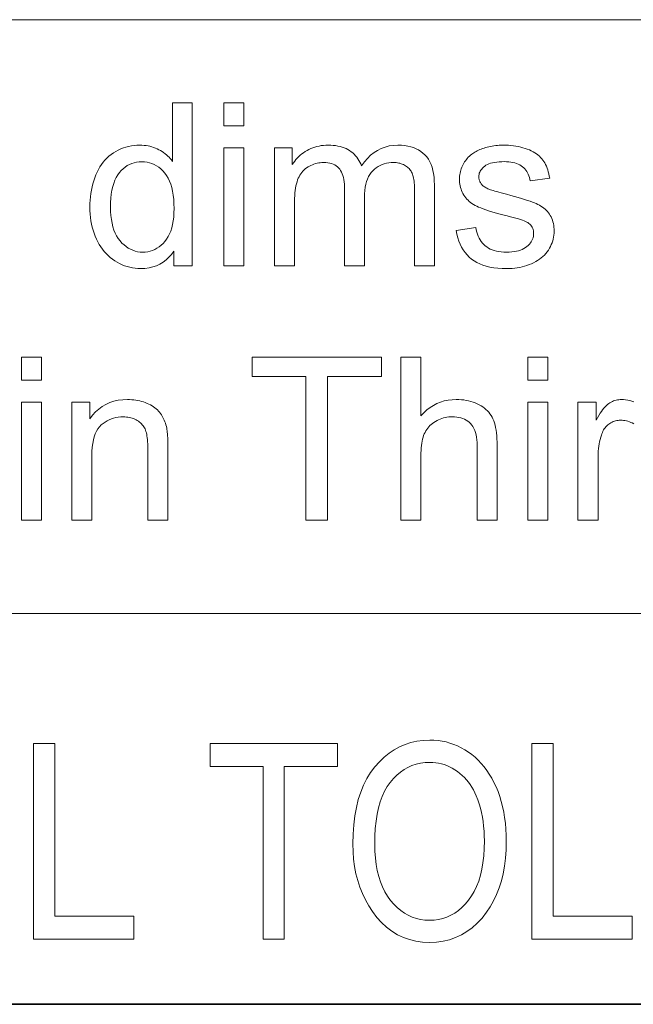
# Model space of a CAD drawing. Extents: x 1 to 211, y 3 to 294.
# Tile 5 of 30: x 102 to 111, y 18 to 33. Entities that reach past the tile are written whole.
import ezdxf

# ---------------------------------------------------------------- set-up
doc = ezdxf.new("R2010")
doc.units = 0

msp = doc.modelspace()

# ---------------------------------------------------------------- linework, layer by layer
at = {"color": 7, "lineweight": 13}
for p, q in [((5.716785, 33.383949), (205.716782, 33.383949)), ((151.955811, 24.273815), (85.904961, 24.273815))]:
    msp.add_line(p, q, dxfattribs=at)
at = {"color": 7, "lineweight": 35}
msp.add_line((87.387039, 18.280666), (129.014587, 18.280666), dxfattribs=at)
at = {"color": 7, "lineweight": 13}
for points in [[(104.292534, 29.607264), (104.292534, 29.835777), (104.25647, 29.784582), (104.217163, 29.738777), (104.174606, 29.698362), (104.128822, 29.663334), (104.079796, 29.633696), (104.027527, 29.609446), (103.972015, 29.590586), (103.913269, 29.577114), (103.85128, 29.569031), (103.786057, 29.566336), (103.743088, 29.56753), (103.700821, 29.571112), (103.659256, 29.57708), (103.618385, 29.585436), (103.578217, 29.596178), (103.53875, 29.60931), (103.499977, 29.624828), (103.461906, 29.642735), (103.424538, 29.663027), (103.387863, 29.685709), (103.352356, 29.710529), (103.318489, 29.737244), (103.286255, 29.76585), (103.255669, 29.796349), (103.226707, 29.828743), (103.199387, 29.863028), (103.173706, 29.899206), (103.149666, 29.937277), (103.127258, 29.977242), (103.106483, 30.019098), (103.087532, 30.062542), (103.070572, 30.107264), (103.055603, 30.153265), (103.042633, 30.200544), (103.031662, 30.249104), (103.022682, 30.298941), (103.015701, 30.35006), (103.010712, 30.402454), (103.007721, 30.456129), (103.006721, 30.511084), (103.007629, 30.56481), (103.010338, 30.617529), (103.014854, 30.669243), (103.021187, 30.719952), (103.02932, 30.769653), (103.039261, 30.818348), (103.05101, 30.866037), (103.064568, 30.91272), (103.079933, 30.958397), (103.097107, 31.003069), (103.116089, 31.046204), (103.136871, 31.087276), (103.15947, 31.126286), (103.183868, 31.163233), (103.210083, 31.198114), (103.238098, 31.230934), (103.267929, 31.261688), (103.299561, 31.29038), (103.333, 31.317009), (103.368248, 31.341574), (103.404831, 31.363932), (103.442261, 31.383934), (103.480545, 31.401585), (103.519684, 31.416882), (103.559677, 31.429825), (103.600517, 31.440414), (103.642212, 31.448652), (103.684753, 31.454535), (103.728157, 31.458065), (103.772415, 31.459242), (103.804794, 31.458551), (103.836464, 31.456478), (103.867416, 31.453026), (103.897652, 31.448191), (103.92717, 31.441975), (103.955971, 31.434378), (103.984062, 31.4254), (104.011429, 31.415039), (104.038086, 31.403299), (104.064026, 31.390177), (104.089127, 31.375946), (104.113274, 31.360878), (104.136467, 31.344976), (104.158699, 31.328239), (104.179985, 31.310665), (104.20031, 31.292257), (104.219681, 31.273012), (104.238098, 31.252932), (104.255562, 31.232016), (104.272072, 31.210264), (104.272072, 32.107262), (104.577324, 32.107262), (104.577324, 29.607264)], [(105.06163, 31.754263), (105.06163, 32.107262), (105.368591, 32.107262), (105.368591, 31.754263)], [(105.06163, 29.607264), (105.06163, 31.418314), (105.368591, 31.418314), (105.368591, 29.607264)], [(105.835846, 29.607264), (105.835846, 31.418314), (106.110405, 31.418314), (106.110405, 31.164221), (106.128021, 31.190304), (106.146767, 31.215347), (106.166626, 31.239349), (106.187622, 31.262312), (106.20974, 31.284233), (106.232986, 31.305115), (106.257355, 31.324957), (106.282852, 31.343758), (106.309471, 31.361519), (106.337212, 31.378239), (106.365913, 31.393629), (106.395401, 31.4074), (106.425667, 31.41955), (106.456726, 31.43008), (106.488564, 31.438992), (106.521179, 31.446281), (106.554588, 31.451952), (106.588783, 31.456001), (106.623764, 31.458431), (106.659515, 31.459242), (106.699036, 31.458406), (106.737114, 31.4559), (106.773735, 31.451721), (106.808907, 31.445871), (106.842628, 31.438351), (106.874901, 31.429159), (106.905724, 31.418297), (106.935097, 31.405764), (106.963028, 31.391558), (106.989502, 31.375681), (107.014488, 31.358303), (107.037964, 31.339596), (107.059921, 31.319559), (107.08036, 31.298191), (107.099281, 31.275494), (107.116684, 31.251465), (107.132568, 31.226107), (107.146935, 31.199419), (107.159782, 31.1714), (107.171112, 31.142052), (107.215385, 31.202318), (107.262253, 31.256241), (107.311707, 31.303818), (107.363747, 31.345053), (107.418388, 31.379944), (107.475616, 31.408491), (107.535439, 31.430695), (107.597855, 31.446554), (107.662865, 31.45607), (107.730461, 31.459242), (107.783104, 31.45775), (107.83326, 31.453274), (107.88092, 31.445812), (107.926094, 31.435368), (107.968781, 31.421938), (108.008972, 31.405523), (108.046677, 31.386126), (108.081894, 31.363743), (108.114616, 31.338377), (108.144852, 31.310026), (108.172394, 31.278572), (108.197037, 31.243895), (108.218781, 31.205994), (108.237625, 31.164869), (108.253571, 31.120522), (108.266617, 31.072952), (108.276764, 31.02216), (108.284012, 30.968143), (108.288361, 30.910904), (108.28981, 30.850443), (108.28981, 29.607264), (107.984558, 29.607264), (107.984558, 30.748123), (107.984253, 30.783926), (107.98336, 30.817665), (107.981865, 30.849342), (107.979782, 30.878956), (107.977097, 30.906506), (107.973808, 30.931992), (107.969933, 30.955414), (107.965454, 30.976772), (107.960381, 30.996069), (107.954712, 31.0133), (107.948257, 31.029186), (107.940826, 31.044439), (107.932434, 31.059063), (107.923058, 31.073055), (107.91272, 31.086416), (107.901405, 31.099146), (107.889114, 31.111246), (107.875854, 31.122713), (107.861626, 31.133551), (107.84642, 31.143757), (107.83046, 31.153154), (107.81395, 31.16156), (107.796898, 31.16898), (107.779297, 31.175407), (107.761154, 31.180847), (107.742462, 31.185299), (107.723228, 31.188761), (107.703445, 31.191233), (107.683121, 31.192717), (107.662247, 31.193213), (107.624695, 31.19194), (107.58844, 31.188129), (107.553482, 31.181778), (107.519821, 31.172884), (107.487457, 31.161449), (107.456383, 31.147474), (107.426605, 31.130959), (107.398132, 31.111902), (107.370941, 31.090303), (107.345062, 31.066166), (107.321083, 31.03923), (107.299629, 31.009241), (107.280701, 30.9762), (107.264297, 30.940107), (107.250412, 30.900963), (107.239059, 30.858765), (107.230225, 30.813513), (107.223915, 30.765211), (107.220123, 30.713854), (107.218864, 30.659447), (107.218864, 29.607264), (106.911911, 29.607264), (106.911911, 30.783936), (106.911156, 30.823839), (106.908905, 30.861698), (106.905151, 30.897509), (106.899902, 30.931274), (106.89315, 30.962994), (106.884895, 30.992666), (106.875137, 31.020292), (106.863884, 31.045872), (106.851128, 31.069405), (106.836868, 31.090893), (106.820908, 31.110332), (106.80304, 31.127728), (106.783257, 31.143076), (106.761566, 31.156376), (106.737961, 31.167631), (106.712448, 31.17684), (106.685028, 31.184002), (106.655701, 31.189119), (106.624458, 31.192188), (106.591309, 31.193213), (106.565582, 31.19253), (106.540253, 31.190483), (106.515305, 31.187073), (106.490761, 31.182299), (106.466606, 31.176159), (106.442841, 31.168655), (106.419472, 31.159788), (106.396492, 31.149555), (106.373901, 31.137959), (106.351707, 31.124998), (106.330315, 31.110725), (106.310135, 31.09519), (106.291161, 31.078392), (106.273399, 31.060333), (106.256851, 31.041012), (106.241508, 31.020428), (106.227386, 30.998583), (106.214462, 30.975477), (106.202759, 30.951107), (106.192261, 30.925476), (106.182861, 30.898054), (106.174454, 30.868315), (106.167038, 30.836254), (106.160614, 30.801874), (106.155167, 30.765177), (106.150719, 30.726158), (106.147263, 30.684822), (106.144783, 30.641165), (106.143303, 30.59519), (106.142807, 30.546896), (106.142807, 29.607264)], [(108.622345, 30.14785), (108.925888, 30.195599), (108.931915, 30.159958), (108.939774, 30.126022), (108.949448, 30.093792), (108.960953, 30.063267), (108.974281, 30.034447), (108.989426, 30.007332), (109.006409, 29.981922), (109.025208, 29.958218), (109.045837, 29.93622), (109.068283, 29.915926), (109.092575, 29.897457), (109.118729, 29.880934), (109.146736, 29.866352), (109.176605, 29.853716), (109.208336, 29.843023), (109.24192, 29.834276), (109.277367, 29.827471), (109.314667, 29.822611), (109.353836, 29.819695), (109.394852, 29.818724), (109.43605, 29.819584), (109.475075, 29.822168), (109.511902, 29.826473), (109.546555, 29.832502), (109.579025, 29.840254), (109.609314, 29.849726), (109.637421, 29.860922), (109.663338, 29.873838), (109.68708, 29.888479), (109.708633, 29.904842), (109.728073, 29.922363), (109.745468, 29.940483), (109.760818, 29.9592), (109.774117, 29.978512), (109.78537, 29.998421), (109.794586, 30.018929), (109.801743, 30.040031), (109.806854, 30.061731), (109.809929, 30.084028), (109.810951, 30.106922), (109.810043, 30.127283), (109.807335, 30.146759), (109.802818, 30.165346), (109.796494, 30.183048), (109.788361, 30.199863), (109.778412, 30.21579), (109.766663, 30.230831), (109.753105, 30.244986), (109.737747, 30.258253), (109.720566, 30.270634), (109.70607, 30.279041), (109.687828, 30.287891), (109.665833, 30.297186), (109.640076, 30.306923), (109.61058, 30.317102), (109.577324, 30.327728), (109.540314, 30.338795), (109.499557, 30.350306), (109.455048, 30.362261), (109.406792, 30.374659), (109.341331, 30.391481), (109.280014, 30.407843), (109.222847, 30.423746), (109.169815, 30.439188), (109.120941, 30.454168), (109.076195, 30.468689), (109.035599, 30.48275), (108.999153, 30.496349), (108.966843, 30.509489), (108.938683, 30.522167), (108.913223, 30.535095), (108.889023, 30.548975), (108.866089, 30.563812), (108.844406, 30.579603), (108.823997, 30.59635), (108.804848, 30.61405), (108.786957, 30.632708), (108.770332, 30.652319), (108.754967, 30.672884), (108.74086, 30.694405), (108.728065, 30.716635), (108.716614, 30.739323), (108.706512, 30.762474), (108.697754, 30.786083), (108.690346, 30.810154), (108.68428, 30.834684), (108.679565, 30.859676), (108.676193, 30.885128), (108.674179, 30.911041), (108.673508, 30.937414), (108.674057, 30.961451), (108.67572, 30.985128), (108.67849, 31.00845), (108.682373, 31.03141), (108.687363, 31.054014), (108.693451, 31.076262), (108.700661, 31.098148), (108.708969, 31.119678), (108.718399, 31.14085), (108.728928, 31.161663), (108.74041, 31.181948), (108.752701, 31.201534), (108.765785, 31.220421), (108.779678, 31.238607), (108.794365, 31.256096), (108.80986, 31.272884), (108.826157, 31.288975), (108.843246, 31.304365), (108.861145, 31.319056), (108.879845, 31.333048), (108.894691, 31.343458), (108.910576, 31.353546), (108.927505, 31.363308), (108.945465, 31.372747), (108.964478, 31.381863), (108.98452, 31.390654), (109.005608, 31.39912), (109.027733, 31.407263), (109.050896, 31.415083), (109.075104, 31.422577), (109.100014, 31.429544), (109.125275, 31.435776), (109.150902, 31.441277), (109.17688, 31.446043), (109.203217, 31.450075), (109.229919, 31.453375), (109.256973, 31.455942), (109.284378, 31.457775), (109.312157, 31.458876), (109.340286, 31.459242), (109.382401, 31.458628), (109.42347, 31.456787), (109.463501, 31.453716), (109.502495, 31.449419), (109.540443, 31.443893), (109.577354, 31.437141), (109.613228, 31.429159), (109.648056, 31.41995), (109.681854, 31.409515), (109.7146, 31.39785), (109.745987, 31.385138), (109.775688, 31.371553), (109.803696, 31.357101), (109.830017, 31.34178), (109.854652, 31.325586), (109.877594, 31.308525), (109.898849, 31.290594), (109.918419, 31.271793), (109.936302, 31.252121), (109.952492, 31.231581), (109.967361, 31.209898), (109.981277, 31.1868), (109.99424, 31.162285), (110.006241, 31.136356), (110.017296, 31.109011), (110.02739, 31.080252), (110.03653, 31.050076), (110.044716, 31.018484), (110.051949, 30.985477), (110.058228, 30.951056), (109.758087, 30.910128), (109.75322, 30.937481), (109.746796, 30.963608), (109.738823, 30.988504), (109.729301, 31.012175), (109.718224, 31.034616), (109.705597, 31.055832), (109.691422, 31.075817), (109.67569, 31.094576), (109.658401, 31.112106), (109.639565, 31.12841), (109.619148, 31.143314), (109.597107, 31.156651), (109.573441, 31.168417), (109.548164, 31.178614), (109.521263, 31.187243), (109.492737, 31.194304), (109.462601, 31.199795), (109.430832, 31.203716), (109.397453, 31.20607), (109.362457, 31.206854), (109.321373, 31.206156), (109.282715, 31.204058), (109.246475, 31.200562), (109.212662, 31.195667), (109.181259, 31.189375), (109.15229, 31.181684), (109.12574, 31.172594), (109.101608, 31.162107), (109.079895, 31.150221), (109.060608, 31.136936), (109.043442, 31.122713), (109.028076, 31.108013), (109.014511, 31.092836), (109.002762, 31.077181), (108.992828, 31.061049), (108.984695, 31.044439), (108.978363, 31.027351), (108.973846, 31.009787), (108.97113, 30.991745), (108.97023, 30.973225), (108.970604, 30.961407), (108.971725, 30.949829), (108.973602, 30.938488), (108.976227, 30.927387), (108.979607, 30.916523), (108.983734, 30.905899), (108.988617, 30.895514), (108.99424, 30.885366), (109.000618, 30.87546), (109.007744, 30.865789), (109.015678, 30.85607), (109.02446, 30.846691), (109.034096, 30.837652), (109.044579, 30.828955), (109.055923, 30.820599), (109.068115, 30.812584), (109.081161, 30.804911), (109.095062, 30.797577), (109.10981, 30.790585), (109.125412, 30.783936), (109.136414, 30.780081), (109.150993, 30.775341), (109.169159, 30.769712), (109.190903, 30.763199), (109.216217, 30.755796), (109.245125, 30.747509), (109.277611, 30.738335), (109.313683, 30.728273), (109.353333, 30.717325), (109.396561, 30.70549), (109.459732, 30.688412), (109.518967, 30.671963), (109.574265, 30.656147), (109.625618, 30.640961), (109.673035, 30.626406), (109.716507, 30.612482), (109.75605, 30.59919), (109.791649, 30.586527), (109.823303, 30.574495), (109.851028, 30.563095), (109.876221, 30.551508), (109.900314, 30.538914), (109.923294, 30.525314), (109.94516, 30.510708), (109.965927, 30.495096), (109.98558, 30.478477), (110.00412, 30.460854), (110.021561, 30.442223), (110.037888, 30.422586), (110.053108, 30.401943), (110.067039, 30.380285), (110.079506, 30.357605), (110.0905, 30.3339), (110.100037, 30.309174), (110.108109, 30.283422), (110.1147, 30.256649), (110.119835, 30.228853), (110.123505, 30.200033), (110.125702, 30.170189), (110.126434, 30.139324), (110.125542, 30.108807), (110.122856, 30.078648), (110.118378, 30.048847), (110.112106, 30.019405), (110.10405, 29.990322), (110.094208, 29.961596), (110.082565, 29.933228), (110.069138, 29.905216), (110.053917, 29.877565), (110.036911, 29.850271), (110.018204, 29.823771), (109.997925, 29.798498), (109.976051, 29.774454), (109.952599, 29.751637), (109.927551, 29.730047), (109.900925, 29.709684), (109.872711, 29.690552), (109.842911, 29.672646), (109.811523, 29.655968), (109.778549, 29.640518), (109.744339, 29.626423), (109.709244, 29.613811), (109.673264, 29.602684), (109.636398, 29.59304), (109.59864, 29.584881), (109.559998, 29.578205), (109.52047, 29.573011), (109.480049, 29.569304), (109.438751, 29.567078), (109.396561, 29.566336), (109.327637, 29.567802), (109.262077, 29.572203), (109.199875, 29.579535), (109.141037, 29.589802), (109.085548, 29.603001), (109.033432, 29.619133), (108.984665, 29.638199), (108.939262, 29.660196), (108.897217, 29.685129), (108.858528, 29.712994), (108.822861, 29.74374), (108.789871, 29.777319), (108.75956, 29.813726), (108.731926, 29.852966), (108.70697, 29.895037), (108.684692, 29.939938), (108.665085, 29.987669), (108.648163, 30.038233), (108.633911, 30.091625)], [(103.322205, 30.511084), (103.323677, 30.443262), (103.328072, 30.378956), (103.335403, 30.318161), (103.345673, 30.26088), (103.358871, 30.207109), (103.375, 30.156855), (103.394066, 30.110111), (103.416069, 30.066881), (103.441002, 30.027164), (103.468864, 29.990961), (103.498726, 29.958235), (103.52964, 29.928955), (103.561615, 29.90312), (103.59465, 29.88073), (103.628738, 29.861782), (103.663887, 29.846281), (103.700089, 29.834225), (103.73735, 29.825613), (103.775665, 29.820446), (103.815048, 29.818724), (103.854683, 29.82037), (103.893112, 29.825306), (103.930336, 29.833534), (103.966339, 29.845053), (104.001137, 29.859863), (104.034729, 29.877966), (104.067101, 29.899359), (104.098267, 29.924044), (104.12822, 29.952021), (104.15696, 29.983286), (104.183693, 30.017931), (104.207611, 30.056036), (104.228714, 30.097603), (104.247002, 30.142632), (104.262482, 30.191122), (104.275139, 30.243074), (104.284988, 30.298491), (104.292023, 30.357367), (104.296242, 30.419704), (104.297653, 30.485504), (104.296219, 30.557877), (104.291916, 30.626295), (104.28476, 30.690756), (104.274734, 30.751261), (104.261841, 30.80781), (104.246078, 30.860401), (104.227463, 30.909037), (104.205971, 30.953716), (104.181618, 30.99444), (104.154404, 31.031206), (104.125092, 31.064255), (104.094444, 31.093826), (104.062469, 31.119917), (104.02916, 31.14253), (103.99453, 31.161663), (103.958565, 31.177319), (103.921272, 31.189495), (103.882645, 31.198191), (103.84269, 31.203409), (103.801399, 31.205149), (103.761147, 31.203478), (103.722244, 31.198463), (103.684677, 31.190107), (103.648468, 31.17841), (103.613602, 31.163368), (103.580086, 31.144985), (103.547913, 31.123259), (103.51709, 31.09819), (103.487617, 31.06978), (103.459488, 31.038027), (103.433403, 31.002676), (103.410065, 30.96347), (103.389473, 30.920412), (103.371628, 30.873499), (103.356529, 30.822731), (103.34417, 30.768108), (103.334564, 30.709635), (103.327698, 30.647305), (103.323578, 30.581121)], [(101.956245, 27.852489), (101.956245, 28.20549), (102.263199, 28.20549), (102.263199, 27.852489)], [(106.318451, 25.70549), (106.318451, 27.910469), (105.494781, 27.910469), (105.494781, 28.20549), (107.476364, 28.20549), (107.476364, 27.910469), (106.649292, 27.910469), (106.649292, 25.70549)], [(107.776505, 25.70549), (107.776505, 28.20549), (108.083466, 28.20549), (108.083466, 27.308491), (108.127563, 27.355797), (108.173912, 27.398123), (108.222511, 27.435469), (108.273369, 27.467836), (108.326469, 27.495224), (108.381821, 27.517632), (108.43943, 27.535061), (108.499283, 27.547508), (108.561394, 27.554977), (108.625755, 27.557468), (108.665466, 27.556675), (108.704132, 27.554296), (108.74173, 27.550331), (108.778275, 27.544781), (108.813766, 27.537643), (108.848198, 27.528921), (108.881569, 27.518612), (108.913887, 27.506718), (108.945145, 27.493237), (108.975342, 27.47817), (109.004173, 27.461706), (109.031311, 27.444031), (109.056763, 27.425144), (109.080528, 27.405046), (109.1026, 27.383739), (109.122993, 27.361219), (109.141693, 27.33749), (109.158699, 27.31255), (109.174026, 27.2864), (109.187653, 27.259037), (109.199806, 27.229809), (109.210678, 27.198055), (109.220276, 27.163778), (109.228584, 27.126976), (109.235619, 27.087652), (109.241379, 27.045803), (109.24585, 27.001431), (109.249046, 26.954535), (109.250969, 26.905115), (109.251602, 26.85317), (109.251602, 25.70549), (108.944649, 25.70549), (108.944649, 26.85317), (108.943649, 26.897961), (108.940659, 26.940245), (108.935669, 26.980021), (108.928688, 27.01729), (108.919708, 27.052053), (108.908737, 27.084311), (108.895767, 27.114059), (108.880798, 27.141302), (108.863846, 27.166037), (108.844887, 27.188267), (108.824112, 27.208193), (108.801674, 27.226023), (108.777588, 27.241755), (108.751846, 27.255388), (108.724449, 27.266924), (108.695396, 27.276363), (108.664696, 27.283705), (108.632339, 27.288948), (108.598328, 27.292095), (108.562653, 27.293144), (108.535538, 27.292435), (108.508736, 27.290314), (108.482262, 27.286774), (108.456108, 27.28182), (108.430283, 27.275452), (108.404778, 27.267666), (108.379601, 27.258465), (108.354744, 27.24785), (108.330215, 27.235819), (108.306007, 27.222372), (108.282654, 27.207716), (108.260681, 27.192053), (108.240089, 27.175383), (108.220879, 27.157707), (108.203049, 27.139025), (108.1866, 27.119337), (108.171532, 27.098642), (108.157852, 27.076942), (108.145546, 27.054237), (108.134621, 27.030523), (108.124901, 27.005388), (108.116203, 26.978409), (108.108528, 26.949589), (108.101883, 26.918928), (108.096252, 26.886425), (108.091644, 26.852079), (108.088066, 26.815893), (108.08551, 26.777864), (108.083969, 26.737993), (108.083466, 26.696281), (108.083466, 25.70549)], [(109.720566, 27.852489), (109.720566, 28.20549), (110.027527, 28.20549), (110.027527, 27.852489)], [(101.956245, 25.70549), (101.956245, 27.516541), (102.263199, 27.516541), (102.263199, 25.70549)], [(102.730461, 25.70549), (102.730461, 27.516541), (103.006721, 27.516541), (103.006721, 27.259037), (103.048401, 27.315739), (103.093628, 27.366472), (103.142395, 27.411238), (103.194717, 27.450033), (103.25058, 27.482861), (103.309998, 27.50972), (103.372955, 27.530609), (103.439468, 27.54553), (103.509521, 27.554483), (103.583122, 27.557468), (103.615601, 27.556879), (103.647552, 27.555115), (103.67897, 27.552174), (103.709862, 27.548056), (103.740227, 27.542759), (103.770058, 27.536289), (103.799362, 27.528641), (103.82814, 27.519815), (103.856392, 27.509813), (103.884109, 27.498634), (103.910873, 27.486502), (103.936256, 27.473635), (103.960266, 27.460035), (103.98288, 27.445702), (104.00412, 27.430635), (104.023979, 27.414835), (104.042458, 27.398302), (104.059555, 27.381035), (104.075272, 27.363035), (104.0896, 27.344303), (104.102837, 27.324846), (104.11525, 27.304672), (104.126846, 27.283781), (104.137619, 27.262175), (104.147583, 27.239853), (104.156723, 27.216814), (104.165047, 27.193058), (104.172546, 27.168587), (104.17923, 27.1434), (104.185097, 27.117496), (104.188339, 27.099163), (104.191238, 27.078274), (104.193794, 27.054825), (104.196014, 27.028818), (104.197891, 27.000256), (104.199425, 26.969133), (104.200615, 26.935453), (104.201469, 26.899214), (104.201981, 26.860418), (104.202148, 26.819065), (104.202148, 25.70549), (103.895195, 25.70549), (103.895195, 26.807127), (103.894836, 26.843699), (103.893761, 26.878376), (103.891975, 26.91116), (103.889465, 26.942053), (103.886246, 26.97105), (103.882301, 26.998158), (103.877647, 27.023371), (103.872276, 27.04669), (103.866188, 27.068119), (103.859383, 27.087652), (103.851669, 27.105865), (103.842842, 27.123327), (103.832909, 27.140039), (103.821869, 27.156002), (103.809715, 27.171213), (103.796455, 27.185675), (103.782089, 27.199385), (103.766617, 27.212345), (103.750031, 27.224556), (103.732338, 27.236015), (103.713776, 27.246546), (103.69458, 27.255968), (103.674759, 27.26428), (103.654305, 27.271486), (103.633217, 27.277582), (103.611496, 27.28257), (103.589149, 27.286449), (103.56617, 27.289221), (103.542557, 27.290884), (103.518318, 27.291439), (103.479637, 27.290194), (103.442024, 27.286459), (103.405487, 27.280235), (103.370026, 27.271521), (103.335632, 27.260317), (103.302322, 27.246622), (103.270081, 27.230438), (103.238922, 27.211765), (103.208832, 27.190603), (103.17981, 27.16695), (103.152756, 27.139818), (103.128555, 27.108219), (103.107193, 27.072151), (103.088684, 27.031616), (103.073013, 26.986612), (103.060204, 26.937141), (103.050232, 26.883202), (103.043114, 26.824795), (103.038841, 26.761919), (103.037415, 26.694576), (103.037415, 25.70549)], [(109.720566, 25.70549), (109.720566, 27.516541), (110.027527, 27.516541), (110.027527, 25.70549)], [(102.143517, 19.280666), (102.143517, 22.280666), (102.468895, 22.280666), (102.468895, 19.634691), (103.680351, 19.634691), (103.680351, 19.280666)], [(105.661255, 19.280666), (105.661255, 21.926641), (104.850883, 21.926641), (104.850883, 22.280666), (106.801086, 22.280666), (106.801086, 21.926641), (105.986633, 21.926641), (105.986633, 19.280666)], [(107.038467, 20.741785), (107.041847, 20.891714), (107.051971, 21.03454), (107.068863, 21.170267), (107.092499, 21.298893), (107.122887, 21.420418), (107.160027, 21.534842), (107.203918, 21.642162), (107.25457, 21.742386), (107.311974, 21.835506), (107.376122, 21.921526), (107.445313, 21.999872), (107.517815, 22.069971), (107.593636, 22.131823), (107.672768, 22.185427), (107.755219, 22.230785), (107.840981, 22.267897), (107.930061, 22.296761), (108.022453, 22.317379), (108.118164, 22.329748), (108.217186, 22.333872), (108.281693, 22.332031), (108.345047, 22.326506), (108.407257, 22.317297), (108.468323, 22.304405), (108.528236, 22.287828), (108.587006, 22.267569), (108.644638, 22.243626), (108.701118, 22.216), (108.756454, 22.18469), (108.810638, 22.149698), (108.863144, 22.111195), (108.913406, 22.069357), (108.961449, 22.024183), (109.007256, 21.975674), (109.050835, 21.923828), (109.092178, 21.868647), (109.131302, 21.810131), (109.168182, 21.74828), (109.202843, 21.68309), (109.23526, 21.614569), (109.265007, 21.543037), (109.291626, 21.468824), (109.315102, 21.391932), (109.335457, 21.312359), (109.352676, 21.230103), (109.36676, 21.145168), (109.377724, 21.057552), (109.385551, 20.967257), (109.390244, 20.874277), (109.391815, 20.77862), (109.388779, 20.647671), (109.3797, 20.521675), (109.364555, 20.400633), (109.343353, 20.28454), (109.316101, 20.173401), (109.282784, 20.067215), (109.243408, 19.965981), (109.197983, 19.869698), (109.146492, 19.778368), (109.088943, 19.69199), (109.020172, 19.604118), (108.947258, 19.525496), (108.870209, 19.456123), (108.789032, 19.396), (108.70372, 19.345127), (108.614273, 19.303505), (108.520691, 19.27113), (108.422974, 19.248007), (108.321121, 19.234131), (108.215141, 19.229507), (108.108398, 19.234255), (108.00592, 19.248497), (107.907692, 19.272236), (107.813721, 19.305468), (107.724007, 19.348198), (107.63855, 19.400421), (107.55735, 19.462139), (107.480408, 19.533354), (107.407722, 19.614063), (107.339287, 19.704268), (107.282135, 19.791996), (107.230995, 19.883286), (107.185875, 19.978136), (107.146767, 20.076546), (107.113678, 20.178518), (107.086601, 20.28405), (107.065544, 20.393143), (107.050507, 20.505796), (107.041481, 20.622009)], [(109.784721, 19.280666), (109.784721, 22.280666), (110.110092, 22.280666), (110.110092, 19.634691), (111.321556, 19.634691), (111.321556, 19.280666)], [(107.374077, 20.735645), (107.376526, 20.627218), (107.383858, 20.523764), (107.396088, 20.425282), (107.413208, 20.331772), (107.435211, 20.243235), (107.462112, 20.15967), (107.493904, 20.081079), (107.530586, 20.00746), (107.572159, 19.938814), (107.618622, 19.875141), (107.668579, 19.817013), (107.720657, 19.765005), (107.774834, 19.719114), (107.831116, 19.679342), (107.889511, 19.645691), (107.950012, 19.618156), (108.012619, 19.596741), (108.077339, 19.581444), (108.144165, 19.572266), (108.213097, 19.569206), (108.283562, 19.572296), (108.351715, 19.581566), (108.417557, 19.597017), (108.481094, 19.618647), (108.542305, 19.646458), (108.601212, 19.680449), (108.657806, 19.720619), (108.712082, 19.76697), (108.764053, 19.8195), (108.813705, 19.87821), (108.859787, 19.942917), (108.901009, 20.013435), (108.937378, 20.089766), (108.968903, 20.171907), (108.995583, 20.259861), (109.01741, 20.353626), (109.034378, 20.453203), (109.046509, 20.558592), (109.05378, 20.669792), (109.056206, 20.786806), (109.054955, 20.86334), (109.051216, 20.938238), (109.044968, 21.011499), (109.036232, 21.083122), (109.024994, 21.153109), (109.011269, 21.221458), (108.995041, 21.28817), (108.976318, 21.353245), (108.955093, 21.416683), (108.931374, 21.478483), (108.911171, 21.52421), (108.889015, 21.568073), (108.864922, 21.610077), (108.838882, 21.650217), (108.810898, 21.688494), (108.780968, 21.724909), (108.749092, 21.759462), (108.715279, 21.792152), (108.67952, 21.822983), (108.641815, 21.851948), (108.602776, 21.878582), (108.563026, 21.902412), (108.52256, 21.923439), (108.481377, 21.941662), (108.439476, 21.957081), (108.396858, 21.969698), (108.353531, 21.979509), (108.309479, 21.986519), (108.264717, 21.990725), (108.219238, 21.992126), (108.146866, 21.989056), (108.077095, 21.979847), (108.009918, 21.9645), (107.945343, 21.943012), (107.883369, 21.915386), (107.823997, 21.88162), (107.76722, 21.841717), (107.713043, 21.795673), (107.661461, 21.74349), (107.61248, 21.685169), (107.567184, 21.62042), (107.526657, 21.548962), (107.490898, 21.470789), (107.4599, 21.385904), (107.433678, 21.29431), (107.412224, 21.196001), (107.395538, 21.090981), (107.383614, 20.979248), (107.376465, 20.860804)]]:
    msp.add_lwpolyline(points, close=True, dxfattribs=at)
msp.add_lwpolyline([(111.347107, 27.186407), (111.324593, 27.197714), (111.302086, 27.207689), (111.279572, 27.216335), (111.257065, 27.223652), (111.23455, 27.229637), (111.212044, 27.234293), (111.189529, 27.237617), (111.167023, 27.239613), (111.144516, 27.240278), (111.124596, 27.239674), (111.105087, 27.237858), (111.085983, 27.234831), (111.067291, 27.230593), (111.049011, 27.225143), (111.031143, 27.218485), (111.01368, 27.210615), (110.996628, 27.201534), (110.97998, 27.191242), (110.963745, 27.179739), (110.948181, 27.167164), (110.933533, 27.153648), (110.9198, 27.139196), (110.906998, 27.123806), (110.895111, 27.107477), (110.88414, 27.09021), (110.8741, 27.072006), (110.864975, 27.052864), (110.856773, 27.032784), (110.849487, 27.011766), (110.839767, 26.978716), (110.831078, 26.945053), (110.823402, 26.910776), (110.81675, 26.875885), (110.811127, 26.840382), (110.806519, 26.804262), (110.802933, 26.76753), (110.800377, 26.730183), (110.798843, 26.692223), (110.798332, 26.653648), (110.798332, 25.70549), (110.491379, 25.70549), (110.491379, 27.516541), (110.767639, 27.516541), (110.767639, 27.241983), (110.78862, 27.279211), (110.80928, 27.313812), (110.82962, 27.345787), (110.849625, 27.375135), (110.869316, 27.401857), (110.88868, 27.425953), (110.907715, 27.447424), (110.926437, 27.466269), (110.944824, 27.482485), (110.962898, 27.496077), (110.98098, 27.50774), (110.99942, 27.518177), (111.018227, 27.527386), (111.037384, 27.535368), (111.0569, 27.54212), (111.076782, 27.547646), (111.097008, 27.551943), (111.117599, 27.555012), (111.13855, 27.556854), (111.159859, 27.557468), (111.190948, 27.556479), (111.222137, 27.553513), (111.253433, 27.548567), (111.284828, 27.541643), (111.316322, 27.532742), (111.347923, 27.52186)], dxfattribs=at)

doc.saveas('drawing.dxf')
